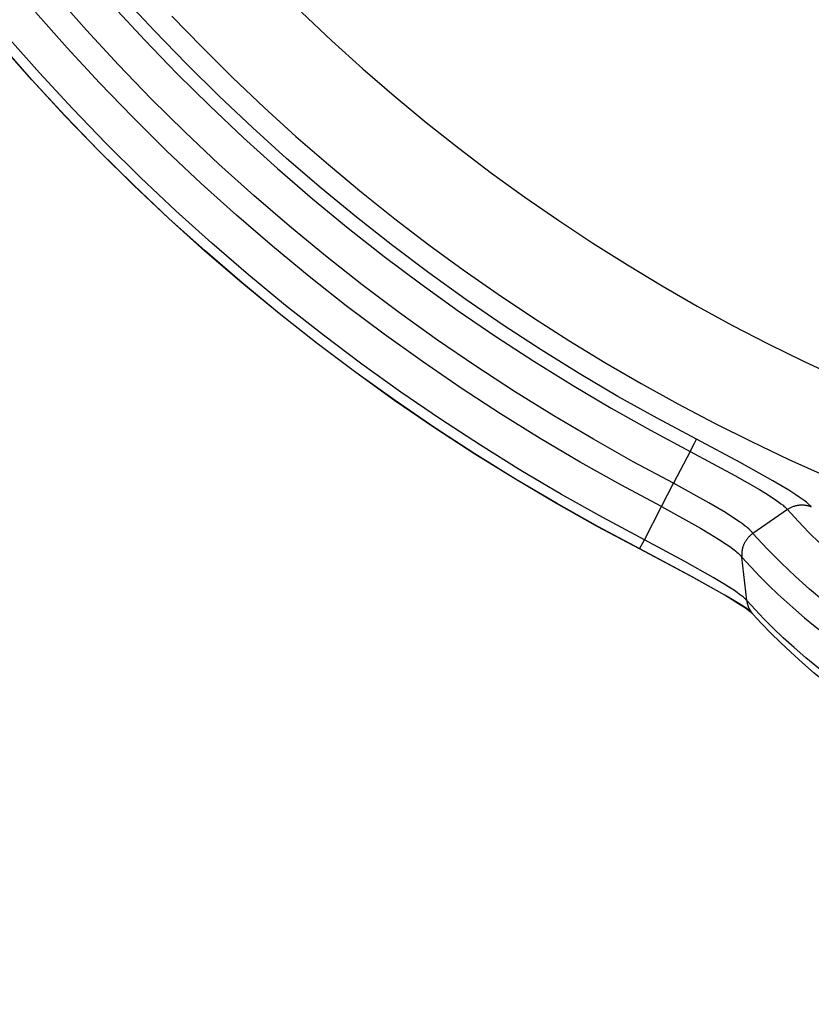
# Model space of a CAD drawing. Header units: millimetres. Extents: x -5878 to -4878, y 4408 to 5408.
# Tile 89 of 119: x -5241 to -5210, y 5045 to 5084. Entities that reach past the tile are written whole.
import ezdxf

# ---------------------------------------------------------------- set-up
doc = ezdxf.new("R2010")
doc.units = ezdxf.units.MM
doc.layers.add('SHOW Mini_Safetyfree Holder', color=7, linetype='Continuous', true_color=0x000000)
doc.styles.add('Arial Standard', font='txt')
doc.dimstyles.get("Standard").update_dxf_attribs({"dimscale": 10, "dimtxt": 2.5, "dimasz": 3, "dimexe": 1, "dimexo": 0.5, "dimgap": 0.8, "dimtad": 1, "dimtoh": 1, "dimzin": 1, "dimdsep": 46, "dimtxsty": 'Arial Standard', "dimblk": 'OPEN90', "dimcen": 2.5, "dimadec": 1, "dimazin": 1, "dimtfac": 1, "dimtdec": 4, "dimtix": 1, "dimtofl": 0, "dimtmove": 1, "dimatfit": 3, "dimldrblk": 'OPEN90', "dimfxl": 1, "dimtolj": 1, "dimtzin": 1, "dimarcsym": 0})

# ---------------------------------------------------------------- blocks, each defined once
blk = doc.blocks.new('*D2')
at = {"layer": 'Defpoints', "color": 0}
for p in [(-5276.672, 5155.876), (-5147.536, 5043.022), (-5207.176, 4974.777)]:
    blk.add_point(p, dxfattribs=at)
at = {"layer": 'SHOW Mini_Safetyfree Holder', "color": 0, "lineweight": -2}
for p, q in [((-5280.62, 5151.359), (-5338.286, 5085.373)), ((-5331.794, 5083.684), (-5211.694, 4978.725)), ((-5151.484, 5038.504), (-5209.15, 4972.518))]:
    blk.add_line(p, q, dxfattribs=at)
at = {"layer": 'SHOW Mini_Safetyfree Holder', "color": 0}
for points in [[(-5331.136, 5084.436), (-5332.452, 5082.931), (-5336.312, 5087.632)], [(-5212.352, 4977.972), (-5211.036, 4979.478), (-5207.176, 4974.777)]]:
    blk.add_solid(points, dxfattribs=at)
at = {"layer": 'SHOW Mini_Safetyfree Holder', "color": 0, "insert": (-5267.141, 5036.471), "char_height": 9, "attachment_point": 5, "rotation": 318.8491, "style": 'Arial Standard'}
blk.add_mtext('\\A1;171.50', dxfattribs=at)

msp = doc.modelspace()

# ---------------------------------------------------------------- linework, layer by layer
at = {"layer": 'SHOW Mini_Safetyfree Holder', "color": 18, "lineweight": -3, "true_color": 0x000000}
for points in [[(-5215.283, 5066.023), (-5216.882, 5066.875), (-5218.468, 5067.765), (-5220.039, 5068.693), (-5221.595, 5069.659), (-5223.134, 5070.662), (-5224.654, 5071.701), (-5226.154, 5072.777), (-5227.633, 5073.888), (-5229.09, 5075.035), (-5230.523, 5076.216), (-5231.932, 5077.431), (-5233.315, 5078.679), (-5234.67, 5079.959), (-5235.998, 5081.27), (-5237.296, 5082.612), (-5238.564, 5083.982), (-5239.801, 5085.381)], [(-5216.441, 5063.784), (-5218.089, 5064.662), (-5219.724, 5065.579), (-5221.343, 5066.535), (-5222.947, 5067.53), (-5224.532, 5068.564), (-5226.099, 5069.635), (-5227.645, 5070.743), (-5229.169, 5071.889), (-5230.671, 5073.071), (-5232.148, 5074.288), (-5233.599, 5075.54), (-5235.024, 5076.826), (-5236.421, 5078.145), (-5237.79, 5079.496), (-5239.127, 5080.878), (-5240.434, 5082.291), (-5241.709, 5083.733), (-5242.95, 5085.202)], [(-5214.381, 5067.768), (-5215.942, 5068.6), (-5217.49, 5069.469), (-5219.024, 5070.375), (-5220.543, 5071.317), (-5222.045, 5072.296), (-5223.529, 5073.311), (-5224.993, 5074.361), (-5226.437, 5075.447), (-5227.859, 5076.566), (-5229.259, 5077.719), (-5230.634, 5078.905), (-5231.983, 5080.123), (-5233.307, 5081.373), (-5234.603, 5082.653), (-5235.87, 5083.962), (-5237.108, 5085.3)], [(-5216.632, 5063.418), (-5218.288, 5064.3), (-5219.93, 5065.222), (-5221.557, 5066.183), (-5223.168, 5067.182), (-5224.761, 5068.221), (-5226.335, 5069.297), (-5227.889, 5070.411), (-5229.42, 5071.562), (-5230.929, 5072.749), (-5232.413, 5073.972), (-5233.872, 5075.23), (-5235.303, 5076.522), (-5236.707, 5077.847), (-5238.082, 5079.205), (-5239.426, 5080.594), (-5240.739, 5082.013), (-5242.02, 5083.462), (-5243.267, 5084.938)], [(-5216.629, 5063.424), (-5218.285, 5064.306), (-5219.927, 5065.227), (-5221.554, 5066.188), (-5223.165, 5067.188), (-5224.758, 5068.226), (-5226.332, 5069.302), (-5227.885, 5070.416), (-5229.416, 5071.567), (-5230.925, 5072.754), (-5232.409, 5073.977), (-5233.867, 5075.235), (-5235.299, 5076.526), (-5236.703, 5077.852), (-5238.077, 5079.209), (-5239.421, 5080.598), (-5240.734, 5082.017), (-5242.015, 5083.465), (-5243.262, 5084.942)], [(-5215.759, 5065.098), (-5217.379, 5065.961), (-5218.985, 5066.862), (-5220.576, 5067.802), (-5222.152, 5068.779), (-5223.71, 5069.795), (-5225.249, 5070.847), (-5226.768, 5071.937), (-5228.266, 5073.062), (-5229.741, 5074.223), (-5231.193, 5075.42), (-5232.619, 5076.65), (-5234.02, 5077.913), (-5235.392, 5079.209), (-5236.737, 5080.537), (-5238.051, 5081.896), (-5239.336, 5083.284), (-5240.588, 5084.7)], [(-5237.508, 5084.936), (-5236.261, 5083.589), (-5234.985, 5082.27), (-5233.681, 5080.981), (-5232.348, 5079.724), (-5230.989, 5078.497), (-5229.605, 5077.303), (-5228.196, 5076.142), (-5226.764, 5075.015), (-5225.31, 5073.923), (-5223.835, 5072.865), (-5222.341, 5071.844), (-5220.829, 5070.858), (-5219.3, 5069.909), (-5217.755, 5068.997), (-5216.197, 5068.123), (-5214.625, 5067.285)], [(-5230.038, 5084.702), (-5228.834, 5083.566), (-5227.608, 5082.458), (-5226.361, 5081.379), (-5225.093, 5080.33), (-5223.806, 5079.31), (-5222.501, 5078.321), (-5221.179, 5077.363), (-5219.84, 5076.436), (-5218.486, 5075.541), (-5217.119, 5074.678), (-5215.738, 5073.848), (-5214.346, 5073.049), (-5212.943, 5072.284), (-5211.531, 5071.551), (-5210.11, 5070.851), (-5208.682, 5070.183)], [(-5235.181, 5084.54), (-5233.987, 5083.308), (-5232.769, 5082.102), (-5231.527, 5080.924), (-5230.261, 5079.775), (-5228.974, 5078.655), (-5227.666, 5077.565), (-5226.338, 5076.505), (-5224.99, 5075.477), (-5223.625, 5074.48), (-5222.244, 5073.514), (-5220.846, 5072.581), (-5219.434, 5071.68), (-5218.008, 5070.812), (-5216.57, 5069.978), (-5215.121, 5069.176), (-5213.662, 5068.408), (-5212.193, 5067.673), (-5210.716, 5066.971), (-5209.233, 5066.303)], [(-5214.625, 5067.285), (-5214.456, 5067.615), (-5214.405, 5067.718), (-5214.389, 5067.75), (-5214.384, 5067.761), (-5214.381, 5067.768)], [(-5209.823, 5065.093), (-5209.838, 5065.109), (-5209.854, 5065.125), (-5209.871, 5065.142), (-5209.889, 5065.16), (-5209.929, 5065.195), (-5209.972, 5065.232), (-5210.019, 5065.27), (-5210.07, 5065.31), (-5210.18, 5065.392), (-5210.302, 5065.477), (-5210.433, 5065.565), (-5210.717, 5065.747), (-5211.343, 5066.122), (-5212.648, 5066.851), (-5214.381, 5067.768)], [(-5214.625, 5067.285), (-5215.283, 5066.023)], [(-5214.625, 5067.285), (-5212.857, 5066.336), (-5211.873, 5065.77), (-5211.637, 5065.625), (-5211.414, 5065.483), (-5211.208, 5065.345), (-5211.113, 5065.278), (-5211.026, 5065.213), (-5210.946, 5065.151), (-5210.91, 5065.121), (-5210.876, 5065.092), (-5210.845, 5065.064), (-5210.816, 5065.037), (-5210.803, 5065.024), (-5210.791, 5065.011), (-5210.779, 5064.998), (-5210.769, 5064.986)], [(-5215.759, 5065.098), (-5215.283, 5066.023)], [(-5212.144, 5064.037), (-5212.149, 5064.045), (-5212.155, 5064.053), (-5212.161, 5064.061), (-5212.167, 5064.07), (-5212.174, 5064.078), (-5212.181, 5064.087), (-5212.196, 5064.104), (-5212.212, 5064.121), (-5212.229, 5064.139), (-5212.247, 5064.157), (-5212.266, 5064.175), (-5212.307, 5064.212), (-5212.351, 5064.25), (-5212.398, 5064.289), (-5212.447, 5064.328), (-5212.554, 5064.409), (-5212.671, 5064.493), (-5212.933, 5064.67), (-5213.229, 5064.859), (-5213.887, 5065.251), (-5215.283, 5066.023)], [(-5216.441, 5063.784), (-5215.759, 5065.098)], [(-5215.759, 5065.098), (-5214.217, 5064.241), (-5213.847, 5064.022), (-5213.502, 5063.809), (-5213.196, 5063.608), (-5213.06, 5063.513), (-5212.935, 5063.421), (-5212.877, 5063.377), (-5212.822, 5063.333), (-5212.771, 5063.291), (-5212.723, 5063.249), (-5212.701, 5063.228), (-5212.679, 5063.208), (-5212.659, 5063.188), (-5212.64, 5063.168), (-5212.623, 5063.148), (-5212.614, 5063.139), (-5212.606, 5063.129), (-5212.599, 5063.12), (-5212.592, 5063.111), (-5212.585, 5063.102), (-5212.579, 5063.093)], [(-5210.769, 5064.986), (-5210.744, 5065.002), (-5210.718, 5065.018), (-5210.692, 5065.034), (-5210.665, 5065.049), (-5210.637, 5065.063), (-5210.609, 5065.076), (-5210.58, 5065.088), (-5210.551, 5065.1), (-5210.522, 5065.111), (-5210.492, 5065.12), (-5210.462, 5065.129), (-5210.431, 5065.137), (-5210.4, 5065.144), (-5210.369, 5065.15), (-5210.338, 5065.155), (-5210.306, 5065.159), (-5210.275, 5065.162), (-5210.243, 5065.165), (-5210.212, 5065.166), (-5210.18, 5065.166), (-5210.149, 5065.165), (-5210.118, 5065.163), (-5210.087, 5065.16), (-5210.056, 5065.156), (-5210.025, 5065.151), (-5209.995, 5065.145), (-5209.965, 5065.139), (-5209.936, 5065.131), (-5209.907, 5065.123), (-5209.879, 5065.113), (-5209.851, 5065.103), (-5209.823, 5065.093)], [(-5210.769, 5064.986), (-5212.144, 5064.037)], [(-5210.769, 5064.986), (-5210.348, 5064.524), (-5209.92, 5064.075), (-5209.487, 5063.642), (-5209.05, 5063.224), (-5208.611, 5062.823), (-5208.164, 5062.435), (-5207.705, 5062.056), (-5207.227, 5061.683), (-5206.726, 5061.311), (-5206.202, 5060.944), (-5205.656, 5060.584), (-5205.09, 5060.234)], [(-5212.144, 5064.037), (-5212.162, 5064.023), (-5212.18, 5064.009), (-5212.198, 5063.994), (-5212.215, 5063.979), (-5212.232, 5063.964), (-5212.249, 5063.949), (-5212.265, 5063.933), (-5212.281, 5063.916), (-5212.297, 5063.9), (-5212.313, 5063.883), (-5212.328, 5063.866), (-5212.343, 5063.848), (-5212.357, 5063.83), (-5212.371, 5063.812), (-5212.385, 5063.794), (-5212.398, 5063.775), (-5212.411, 5063.757), (-5212.424, 5063.737), (-5212.436, 5063.718), (-5212.447, 5063.699), (-5212.459, 5063.679), (-5212.47, 5063.659), (-5212.48, 5063.639), (-5212.49, 5063.618), (-5212.5, 5063.598), (-5212.509, 5063.577), (-5212.517, 5063.556), (-5212.525, 5063.535), (-5212.533, 5063.514), (-5212.54, 5063.492), (-5212.547, 5063.471), (-5212.553, 5063.449), (-5212.558, 5063.427), (-5212.563, 5063.405), (-5212.568, 5063.383), (-5212.572, 5063.361), (-5212.575, 5063.339), (-5212.578, 5063.316), (-5212.58, 5063.294), (-5212.582, 5063.272), (-5212.584, 5063.249), (-5212.585, 5063.227), (-5212.585, 5063.204), (-5212.585, 5063.182), (-5212.584, 5063.159), (-5212.583, 5063.137), (-5212.581, 5063.115), (-5212.579, 5063.093)], [(-5206.283, 5059.288), (-5206.617, 5059.479), (-5206.943, 5059.674), (-5207.574, 5060.073), (-5208.176, 5060.483), (-5208.757, 5060.908), (-5209.326, 5061.353), (-5209.89, 5061.822), (-5210.45, 5062.321), (-5211.011, 5062.853), (-5211.576, 5063.425), (-5212.144, 5064.037)], [(-5216.632, 5063.418), (-5216.632, 5063.418), (-5216.632, 5063.418), (-5216.632, 5063.418), (-5216.632, 5063.418), (-5216.632, 5063.418), (-5216.632, 5063.418), (-5216.632, 5063.418), (-5216.632, 5063.418), (-5216.632, 5063.418), (-5216.631, 5063.42), (-5216.441, 5063.784)], [(-5212.383, 5061.371), (-5212.391, 5061.38), (-5212.399, 5061.39), (-5212.418, 5061.409), (-5212.439, 5061.43), (-5212.463, 5061.453), (-5212.489, 5061.476), (-5212.519, 5061.502), (-5212.587, 5061.557), (-5212.668, 5061.619), (-5212.763, 5061.688), (-5212.874, 5061.765), (-5213.002, 5061.851), (-5213.314, 5062.05), (-5213.714, 5062.291), (-5214.836, 5062.927), (-5216.441, 5063.784)], [(-5212.147, 5060.844), (-5212.147, 5060.844), (-5212.147, 5060.844), (-5212.147, 5060.844), (-5212.147, 5060.844), (-5212.147, 5060.844), (-5212.147, 5060.844), (-5212.147, 5060.844), (-5212.147, 5060.844), (-5212.147, 5060.844), (-5212.147, 5060.844), (-5212.147, 5060.844), (-5212.159, 5060.855), (-5212.168, 5060.863), (-5212.189, 5060.88), (-5212.215, 5060.902), (-5212.283, 5060.955), (-5212.38, 5061.025), (-5212.496, 5061.105), (-5212.814, 5061.311), (-5213.256, 5061.58), (-5214.595, 5062.336), (-5216.632, 5063.418)], [(-5212.228, 5060.947), (-5212.343, 5061.026), (-5212.694, 5061.253), (-5213.164, 5061.538), (-5214.548, 5062.319), (-5216.629, 5063.424)], [(-5212.383, 5061.371), (-5212.579, 5063.093)], [(-5212.579, 5063.093), (-5212.222, 5062.705), (-5211.864, 5062.332), (-5211.507, 5061.975), (-5211.151, 5061.632), (-5210.796, 5061.304), (-5210.441, 5060.989), (-5210.087, 5060.686), (-5209.732, 5060.395), (-5209.375, 5060.114), (-5209.014, 5059.841), (-5208.647, 5059.575), (-5208.271, 5059.314), (-5207.883, 5059.057), (-5207.484, 5058.805), (-5207.075, 5058.558), (-5206.656, 5058.317)], [(-5206.351, 5056.571), (-5206.726, 5056.779), (-5207.087, 5056.99), (-5207.436, 5057.202), (-5207.772, 5057.415), (-5208.095, 5057.629), (-5208.407, 5057.843), (-5208.995, 5058.268), (-5209.539, 5058.689), (-5210.042, 5059.102), (-5210.506, 5059.506), (-5210.936, 5059.898), (-5211.335, 5060.28), (-5211.707, 5060.653), (-5212.056, 5061.017), (-5212.383, 5061.371)], [(-5212.383, 5061.371), (-5212.381, 5061.354), (-5212.379, 5061.336), (-5212.376, 5061.318), (-5212.373, 5061.301), (-5212.369, 5061.283), (-5212.365, 5061.266), (-5212.361, 5061.248), (-5212.356, 5061.231), (-5212.352, 5061.213), (-5212.346, 5061.196), (-5212.341, 5061.179), (-5212.335, 5061.162), (-5212.329, 5061.145), (-5212.322, 5061.128), (-5212.316, 5061.111), (-5212.309, 5061.094), (-5212.301, 5061.078), (-5212.293, 5061.061), (-5212.285, 5061.045), (-5212.277, 5061.029), (-5212.268, 5061.013), (-5212.259, 5060.998), (-5212.25, 5060.982), (-5212.241, 5060.967), (-5212.231, 5060.952), (-5212.221, 5060.937), (-5212.211, 5060.923), (-5212.2, 5060.908), (-5212.189, 5060.894), (-5212.178, 5060.88), (-5212.167, 5060.867), (-5212.155, 5060.853)], [(-5212.155, 5060.853), (-5212.141, 5060.837)], [(-5212.141, 5060.837), (-5212.141, 5060.837)], [(-5205.861, 5055.885), (-5206.237, 5056.092), (-5206.609, 5056.306), (-5206.978, 5056.527), (-5207.343, 5056.756), (-5207.987, 5057.185), (-5208.619, 5057.638), (-5209.169, 5058.06), (-5209.71, 5058.5), (-5210.179, 5058.903), (-5210.64, 5059.321), (-5211.043, 5059.704), (-5211.441, 5060.098), (-5211.793, 5060.463), (-5212.141, 5060.837)]]:
    msp.add_lwpolyline(points, dxfattribs=at)

# ---------------------------------------------------------------- dimensions: what is measured, and where the dimension line sits
at = {"layer": 'SHOW Mini_Safetyfree Holder', "color": 5, "true_color": 0x0000ff}
dim = msp.add_linear_dim(base=(-5207.176, 4974.777), p1=(-5276.672, 5155.876), p2=(-5147.536, 5043.022), angle=318.8491, dimstyle='Standard', override={"dimscale": 3, "dimtxt": 3, "dimasz": 2, "dimexe": 1, "dimexo": 2, "dimgap": 0.8, "dimtad": 1, "dimtih": 0, "dimtoh": 0, "dimdec": 2, "dimzin": 1, "dimtxsty": 'Arial Standard', "dimsah": 0, "dimcen": 2.5, "dimadec": 1, "dimazin": 1, "dimtix": 0, "dimtmove": 0, "dimtzin": 1}, dxfattribs=at)
dim.commit()
dim.dimension.update_dxf_attribs({"geometry": '*D2', "text_midpoint": (-5267.141, 5036.471)})

doc.saveas('drawing.dxf')
